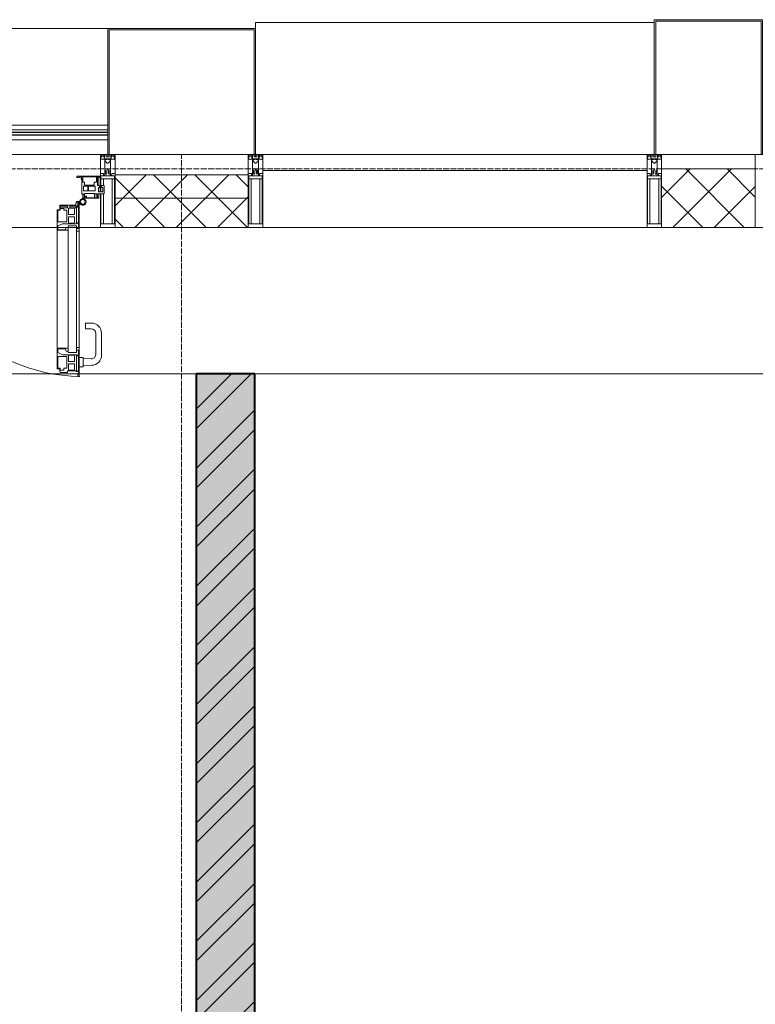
# Model space of a CAD drawing. Header units: millimetres. Extents: x 5617 to 143375, y 7718 to 186221.
# Tile 59 of 106: x 49053 to 51566, y 30247 to 33610. Entities that reach past the tile are written whole.
import ezdxf

# ---------------------------------------------------------------- set-up
doc = ezdxf.new("R2010")
doc.units = ezdxf.units.MM
doc.linetypes.add('ADSK_Линия сетки', pattern=[25, 20, -2.5, 0, -2.5])
doc.linetypes.add('Линия сетки', pattern=[25, 20, -2.5, 0, -2.5])
for name, color, linetype, lineweight in [('Двери', 7, 'Continuous', 18), ('Импосты витража', 7, 'Continuous', 18), ('Колонны', 7, 'Continuous', 18), ('Ограждение', 7, 'Continuous', 18), ('Оси', 7, 'Continuous', 9), ('Панели витража', 7, 'Continuous', 18), ('Перекрытия', 7, 'Continuous', 18), ('Поручни', 7, 'Continuous', 18), ('Стены разрез', 7, 'Continuous', 40), ('Стены штриховка', 7, 'Continuous', 40), ('Элементы узлов', 7, 'Continuous', 18)]:
    doc.layers.add(name, color=color, linetype=linetype, lineweight=lineweight)
pattern_1 = [(45, (0, 0), (-70.71068, 70.71068), []), (135, (0, 0), (-70.71068, -70.71068), [])]

# ---------------------------------------------------------------- blocks, each defined once
blk = doc.blocks.new('135_SLK_K4_AR_rvt-1-МКСС_К4_L08_28_500_')
at = {"layer": 'Стены разрез', "lineweight": 9, "true_color": 0xaaaaaa}
h = blk.add_hatch(dxfattribs=at)
h.set_pattern_fill('FP_1', color=253, style=0, pattern_type=2)
h.set_pattern_definition([(50, (0, 0), (218.62117, -19.1268), [22.86, -251.46]), (355, (0, 0), (-42.29187, 229.2684), [18.288, -201.168]), (100.451, (18.22, -1.6), (176.33107, 210.13963), [19.428, -213.708]), (46.184, (0, 60.96), (325.29495, -50.45164), [34.29, -377.19]), (96.636, (27.1, 56.76), (284.883, 296.9127), [29.142, -320.562]), (351.184, (0, 60.96), (284.8858, 296.9107), [27.432, -301.752]), (21, (30.48, 45.72), (181.93753, -122.71832), [22.86, -251.46]), (326, (30.48, 45.72), (74.16223, 221.0262), [18.288, -201.168]), (71.451, (45.64, 35.5), (256.10035, 98.30526), [19.428, -213.708]), (37.5, (0, 0), (3.70639, 101.465895), [3.353, -195.377, 3.353, -200.863, -201.93]), (37.5, (0, 0), (3.70639, 101.465895), [-402.946, 3.353, -198.577]), (7.5, (0, 0), (80.18358, 120.21653), [3.353, -113.081, 3.353, -190.805, -76.962]), (7.5, (0, 0), (80.18358, 120.21653), [-310.591, 3.353, -73.609]), (327.5, (-67.97, 0), (162.708646, -6.87497), [3.353, -72.847, 3.353, -234.391, -315.468]), (327.5, (-67.97, 0), (162.708646, -6.87497), [-313.944, 3.353, -312.115]), (317.5, (-98.45, 0), (177.75468, 30.51183), [3.353, -95.707, 3.353, -154.534, -224.028]), (317.5, (-98.45, 0), (177.75468, 30.51183), [-256.946, 3.353, -220.675])])
h.paths.add_polyline_path([(108000, 26400), (108200, 26400), (108200, 32400), (108000, 32400), (108000, 26543.2)])
h = blk.add_hatch(dxfattribs=at)
h.set_pattern_fill('FP_2', color=253, style=0, pattern_type=2)
h.set_pattern_definition([(45, (0, 0), (-101.02788, 101.02788), []), (45, (67.35, 0), (-101.02788, 101.02788), [])])
h.paths.add_polyline_path([(108000, 26400), (108200, 26400), (108200, 32400), (108000, 32400), (108000, 26543.2)])
at = {"layer": 'Перекрытия', "color": 253, "true_color": 0xaaaaaa}
for p, q in [((107594.9, 32400), (106437.6, 32400)), ((107597.9, 32400), (107595.8, 32400)), ((108000, 32400), (107600, 32400)), ((110032.5, 32400), (108200, 32400))]:
    blk.add_line(p, q, dxfattribs=at)
at = {"layer": 'Стены разрез', "color": 253, "true_color": 0xaaaaaa}
for p, q in [((108000, 32400), (108000, 26400)), ((108200, 32400), (108000, 32400)), ((108200, 26400), (108200, 32400))]:
    blk.add_line(p, q, dxfattribs=at)
blk = doc.blocks.new('System Panel - A_PAN_Glass-7513417-МКСС_К4_L08_28_500_')
at = {"layer": 'Панели витража', "color": 253, "lineweight": 5, "true_color": 0xaaaaaa}
for p, q in [((656.25, 0), (-656.25, 0)), ((-656.25, 0), (-656.25, -55)), ((656.25, -55), (656.25, 0)), ((-656.25, -55), (656.25, -55))]:
    blk.add_line(p, q, dxfattribs=at)
blk = doc.blocks.new('Rectangular Mullion - R_StandardFrame_50Wx250H-V80-МКСС_К4_L08_28_500_')
at = {"layer": 'Импосты витража', "color": 253, "lineweight": 5, "true_color": 0xaaaaaa}
blk.add_line((132872.5, 32900), (131560, 32900), dxfattribs=at)
blk = doc.blocks.new('Rectangular Mullion - 50Wx250H-V63-МКСС_К4_L08_28_500_')
at = {"layer": 'Элементы узлов', "color": 253, "lineweight": 5, "true_color": 0xaaaaaa}
for p, q in [((-25, 135.1), (-25, 250)), ((-25, 250), (0, 250)), ((-23, 237.3), (0, 237.3)), ((-23, 237.3), (-23, 135.1)), ((-14.9, 135.1), (-14.9, 237.3)), ((25, 250), (0, 250)), ((23, 237.3), (0, 237.3)), ((14.9, 84), (14.9, 237.3)), ((23, 237.3), (23, 73.6)), ((25, 65.2), (25, 250)), ((-25, 113.4), (-25, 128.4)), ((-25, 65.2), (-25, 110.1)), ((-23, 128.4), (-23, 113.4)), ((-23, 110.1), (-23, 73.6)), ((-14.9, 84), (-14.9, 106.6)), ((0, 84), (-23, 84)), ((-0.5, 73.6), (-23, 73.6)), ((-14, 71.3), (-14, 65.2)), ((-10, 71.3), (-14, 71.3)), ((-10, 53), (-10, 71.3)), ((0, 84), (23, 84)), ((0.5, 73.6), (23, 73.6)), ((10, 71.3), (14, 71.3)), ((10, 53), (10, 71.3)), ((14, 71.3), (14, 65.2)), ((-14, 65.2), (-25, 65.2)), ((-8.7, 53), (-10, 53)), ((-10, 53), (-10, 17)), ((-8.7, 53), (-7, 54.7)), ((-7, 65.2), (-5.9, 67.3)), ((-7, 65.2), (-7, 54.7)), ((-4.1, 67.3), (-5.9, 67.3)), ((-4.1, 67.3), (-2.9, 65.1)), ((-2.9, 65.1), (-2.9, 54.6)), ((-1.3, 53), (-2.9, 54.6)), ((0, 53), (-1.3, 53)), ((0, 53), (1.3, 53)), ((1.3, 53), (2.9, 54.6)), ((4.1, 67.3), (2.9, 65.1)), ((2.9, 65.1), (2.9, 54.6)), ((4.1, 67.3), (5.9, 67.3)), ((7, 65.2), (5.9, 67.3)), ((7, 65.2), (7, 54.7)), ((8.7, 53), (7, 54.7)), ((8.7, 53), (10, 53)), ((10, 53), (10, 17)), ((14, 65.2), (25, 65.2)), ((-23.8, 14.6), (-25, 14.2)), ((-25, 0), (-25, 14.2)), ((-22.3, 17), (-23.8, 17)), ((-23.8, 17), (-23.8, 14.6)), ((-22.5, 10.6), (-23.8, 14.6)), ((-22.5, 10.6), (-23.7, 9.9)), ((-23.7, 1.3), (-23.7, 9.9)), ((-23.7, 1.3), (-11.8, 1.3)), ((-23.2, 10.2), (-22.5, 8)), ((-22.5, 8), (-22.5, 4.5)), ((-21.3, 4.5), (-22.5, 4.5)), ((-22.3, 17), (-22.3, 16)), ((-22.3, 16), (-21.3, 16)), ((-19, 17.6), (-21.3, 16)), ((-21.3, 4.5), (-21.3, 6.5)), ((-21.3, 6.5), (-14.2, 6.5)), ((-18.4, 16.6), (-19, 17.6)), ((-7.4, 16.6), (-18.4, 16.6)), ((-14.2, 6.5), (-14.2, 4.5)), ((-13.2, 4.5), (-14.2, 4.5)), ((-13.2, 4.5), (-12.2, 7.2)), ((-12.7, 7.6), (-11.3, 11.4)), ((-12.7, 7.6), (-11.8, 6.9)), ((-12.2, 9), (-12.2, 14.8)), ((-12.2, 14.8), (0, 14.8)), ((-11.8, 1.3), (-11.8, 6.9)), ((-10.5, 11.2), (-11.3, 11.4)), ((-10.5, 1.5), (-10.5, 11.2)), ((-4.8, 1.5), (-10.5, 1.5)), ((-10, 17), (-7.5, 17)), ((-8.5, 23), (-1.5, 30)), ((-8.5, 18.5), (-8.5, 23)), ((-7.5, 18.5), (-8.5, 18.5)), ((-7.5, 17), (-7.5, 18.5)), ((-7.4, 18), (-7.4, 16.6)), ((-2.6, 18), (-7.4, 18)), ((0, 8), (-4.8, 8)), ((-4.8, 1.5), (-4.8, 8)), ((-2.6, 18), (-2.6, 16.8)), ((-2.6, 16.8), (0, 16.8)), ((-1.5, 30), (0, 30)), ((1.5, 30), (0, 30)), ((2.6, 16.8), (0, 16.8)), ((0, 14.8), (0, 16.8)), ((0, 14.8), (0, 16.8)), ((12.2, 14.8), (0, 14.8)), ((0, 0), (0, 8)), ((0, 8), (4.8, 8)), ((0, 0), (0, 8)), ((8.5, 23), (1.5, 30)), ((2.6, 18), (2.6, 16.8)), ((2.6, 18), (7.4, 18)), ((4.8, 1.5), (4.8, 8)), ((4.8, 1.5), (10.5, 1.5)), ((7.4, 18), (7.4, 16.6)), ((7.4, 16.6), (18.4, 16.6)), ((7.5, 18.5), (8.5, 18.5)), ((7.5, 17), (7.5, 18.5)), ((10, 17), (7.5, 17)), ((8.5, 18.5), (8.5, 23)), ((10.5, 11.2), (11.3, 11.4)), ((10.5, 1.5), (10.5, 11.2)), ((12.7, 7.6), (11.3, 11.4)), ((12.7, 7.6), (11.8, 6.9)), ((11.8, 1.3), (11.8, 6.9)), ((23.7, 1.3), (11.8, 1.3)), ((12.2, 9), (12.2, 14.8)), ((13.2, 4.5), (12.2, 7.2)), ((13.2, 4.5), (14.2, 4.5)), ((21.3, 6.5), (14.2, 6.5)), ((14.2, 6.5), (14.2, 4.5)), ((18.4, 16.6), (19, 17.6)), ((19, 17.6), (21.3, 16)), ((22.3, 16), (21.3, 16)), ((21.3, 4.5), (21.3, 6.5)), ((21.3, 4.5), (22.5, 4.5)), ((22.3, 17), (22.3, 16)), ((22.3, 17), (23.8, 17)), ((22.5, 10.6), (23.8, 14.6)), ((22.5, 10.6), (23.7, 9.9)), ((23.2, 10.2), (22.5, 8)), ((22.5, 8), (22.5, 4.5)), ((23.7, 1.3), (23.7, 9.9)), ((23.8, 17), (23.8, 14.6)), ((23.8, 14.6), (25, 14.2)), ((25, 0), (25, 14.2)), ((-25, 0), (0, 0)), ((25, 0), (0, 0))]:
    blk.add_line(p, q, dxfattribs=at)
for centre, start, end in [((-0.5, 73.1), 360, 90), ((0.5, 73.1), 90, 180)]:
    blk.add_arc(centre, 0.5, start, end, dxfattribs=at)
blk = doc.blocks.new('Rectangular Mullion - R_StandardFrame_50Wx250H-V77-МКСС_К4_L08_28_500_')
at = {"layer": 'Импосты витража', "color": 253, "lineweight": 5, "true_color": 0xaaaaaa}
for p, q in [((-25, 135.1), (-25, 250)), ((-25, 250), (25, 250)), ((25, 250), (25, 0)), ((-25, 113.4), (-25, 128.4)), ((-25, 0), (-25, 110.1)), ((0, 0), (-25, 0)), ((25, 0), (5, 0))]:
    blk.add_line(p, q, dxfattribs=at)
blk = doc.blocks.new('Rectangular Mullion - 50Wx250H-2623690-МКСС_К4_L08_28_500_')
at = {"layer": 'Элементы узлов', "color": 253, "lineweight": 5, "true_color": 0xaaaaaa}
for p, q in [((-25, 65.2), (-25, 250)), ((-25, 250), (0, 250)), ((-23, 237.3), (0, 237.3)), ((-23, 237.3), (-23, 73.6)), ((-14.9, 84), (-14.9, 237.3)), ((25, 250), (0, 250)), ((23, 237.3), (0, 237.3)), ((14.9, 84), (14.9, 237.3)), ((23, 237.3), (23, 73.6)), ((25, 65.2), (25, 250)), ((0, 84), (-23, 84)), ((-0.5, 73.6), (-23, 73.6)), ((-14, 71.3), (-14, 65.2)), ((-10, 71.3), (-14, 71.3)), ((-10, 53), (-10, 71.3)), ((0, 84), (23, 84)), ((0.5, 73.6), (23, 73.6)), ((10, 71.3), (14, 71.3)), ((10, 53), (10, 71.3)), ((14, 71.3), (14, 65.2)), ((-14, 65.2), (-25, 65.2)), ((-8.7, 53), (-10, 53)), ((-10, 53), (-10, 17)), ((-8.7, 53), (-7, 54.7)), ((-7, 65.2), (-5.9, 67.3)), ((-7, 65.2), (-7, 54.7)), ((-4.1, 67.3), (-5.9, 67.3)), ((-4.1, 67.3), (-2.9, 65.1)), ((-2.9, 65.1), (-2.9, 54.6)), ((-1.3, 53), (-2.9, 54.6)), ((0, 53), (-1.3, 53)), ((0, 53), (1.3, 53)), ((1.3, 53), (2.9, 54.6)), ((4.1, 67.3), (2.9, 65.1)), ((2.9, 65.1), (2.9, 54.6)), ((4.1, 67.3), (5.9, 67.3)), ((7, 65.2), (5.9, 67.3)), ((7, 65.2), (7, 54.7)), ((8.7, 53), (7, 54.7)), ((8.7, 53), (10, 53)), ((10, 53), (10, 17)), ((14, 65.2), (25, 65.2)), ((-23.8, 14.6), (-25, 14.2)), ((-25, 0), (-25, 14.2)), ((-22.3, 17), (-23.8, 17)), ((-23.8, 17), (-23.8, 14.6)), ((-22.5, 10.6), (-23.8, 14.6)), ((-22.5, 10.6), (-23.7, 9.9)), ((-23.7, 1.3), (-23.7, 9.9)), ((-23.7, 1.3), (-11.8, 1.3)), ((-23.2, 10.2), (-22.5, 8)), ((-22.5, 8), (-22.5, 4.5)), ((-21.3, 4.5), (-22.5, 4.5)), ((-22.3, 17), (-22.3, 16)), ((-22.3, 16), (-21.3, 16)), ((-19, 17.6), (-21.3, 16)), ((-21.3, 4.5), (-21.3, 6.5)), ((-21.3, 6.5), (-14.2, 6.5)), ((-18.4, 16.6), (-19, 17.6)), ((-7.4, 16.6), (-18.4, 16.6)), ((-14.2, 6.5), (-14.2, 4.5)), ((-13.2, 4.5), (-14.2, 4.5)), ((-13.2, 4.5), (-12.2, 7.2)), ((-12.7, 7.6), (-11.3, 11.4)), ((-12.7, 7.6), (-11.8, 6.9)), ((-12.2, 9), (-12.2, 14.8)), ((-12.2, 14.8), (0, 14.8)), ((-11.8, 1.3), (-11.8, 6.9)), ((-10.5, 11.2), (-11.3, 11.4)), ((-10.5, 1.5), (-10.5, 11.2)), ((-4.8, 1.5), (-10.5, 1.5)), ((-10, 17), (-7.5, 17)), ((-8.5, 23), (-1.5, 30)), ((-8.5, 18.5), (-8.5, 23)), ((-7.5, 18.5), (-8.5, 18.5)), ((-7.5, 17), (-7.5, 18.5)), ((-7.4, 18), (-7.4, 16.6)), ((-2.6, 18), (-7.4, 18)), ((0, 8), (-4.8, 8)), ((-4.8, 1.5), (-4.8, 8)), ((-2.6, 18), (-2.6, 16.8)), ((-2.6, 16.8), (0, 16.8)), ((-1.5, 30), (0, 30)), ((1.5, 30), (0, 30)), ((2.6, 16.8), (0, 16.8)), ((0, 14.8), (0, 16.8)), ((0, 14.8), (0, 16.8)), ((12.2, 14.8), (0, 14.8)), ((0, 0), (0, 8)), ((0, 8), (4.8, 8)), ((0, 0), (0, 8)), ((8.5, 23), (1.5, 30)), ((2.6, 18), (2.6, 16.8)), ((2.6, 18), (7.4, 18)), ((4.8, 1.5), (4.8, 8)), ((4.8, 1.5), (10.5, 1.5)), ((7.4, 18), (7.4, 16.6)), ((7.4, 16.6), (18.4, 16.6)), ((7.5, 18.5), (8.5, 18.5)), ((7.5, 17), (7.5, 18.5)), ((10, 17), (7.5, 17)), ((8.5, 18.5), (8.5, 23)), ((10.5, 11.2), (11.3, 11.4)), ((10.5, 1.5), (10.5, 11.2)), ((12.7, 7.6), (11.3, 11.4)), ((12.7, 7.6), (11.8, 6.9)), ((11.8, 1.3), (11.8, 6.9)), ((23.7, 1.3), (11.8, 1.3)), ((12.2, 9), (12.2, 14.8)), ((13.2, 4.5), (12.2, 7.2)), ((13.2, 4.5), (14.2, 4.5)), ((21.3, 6.5), (14.2, 6.5)), ((14.2, 6.5), (14.2, 4.5)), ((18.4, 16.6), (19, 17.6)), ((19, 17.6), (21.3, 16)), ((22.3, 16), (21.3, 16)), ((21.3, 4.5), (21.3, 6.5)), ((21.3, 4.5), (22.5, 4.5)), ((22.3, 17), (22.3, 16)), ((22.3, 17), (23.8, 17)), ((22.5, 10.6), (23.8, 14.6)), ((22.5, 10.6), (23.7, 9.9)), ((23.2, 10.2), (22.5, 8)), ((22.5, 8), (22.5, 4.5)), ((23.7, 1.3), (23.7, 9.9)), ((23.8, 17), (23.8, 14.6)), ((23.8, 14.6), (25, 14.2)), ((25, 0), (25, 14.2)), ((-25, 0), (0, 0)), ((25, 0), (0, 0))]:
    blk.add_line(p, q, dxfattribs=at)
for centre, start, end in [((-0.5, 73.1), 360, 90), ((0.5, 73.1), 90, 180)]:
    blk.add_arc(centre, 0.5, start, end, dxfattribs=at)
blk = doc.blocks.new('Rectangular Mullion - R_StandardFrame_50Wx250H-7511672-МКСС_К4_L08_28_500_')
at = {"layer": 'Импосты витража', "color": 253, "lineweight": 5, "true_color": 0xaaaaaa}
for p, q in [((-25, 0), (-25, 250)), ((-25, 250), (25, 250)), ((25, 250), (25, 0)), ((-5, 0), (-25, 0)), ((25, 0), (0, 0))]:
    blk.add_line(p, q, dxfattribs=at)
blk = doc.blocks.new('Rectangular Mullion - R_StandardFrame_50Wx250H-V79-МКСС_К4_L08_28_500_')
at = {"layer": 'Импосты витража', "color": 253, "lineweight": 5, "true_color": 0xaaaaaa}
for p, q in [((-25, 0), (-25, 250)), ((-25, 250), (25, 250)), ((25, 250), (25, 0)), ((0, 0), (-25, 0)), ((25, 0), (5, 0))]:
    blk.add_line(p, q, dxfattribs=at)
blk = doc.blocks.new('Rectangular Mullion - R_StandardFrame_50Wx250H-V78-МКСС_К4_L08_28_500_')
at = {"layer": 'Импосты витража', "color": 253, "lineweight": 5, "true_color": 0xaaaaaa}
for p, q in [((-25, 0), (-25, 250)), ((-25, 250), (25, 250)), ((25, 250), (25, 135.1)), ((25, 128.4), (25, 113.4)), ((25, 110.1), (25, 0)), ((-5, 0), (-25, 0)), ((25, 0), (0, 0))]:
    blk.add_line(p, q, dxfattribs=at)
blk = doc.blocks.new('A_PAN_ALU_Door_Double - EXT_1_Double_EQ-7513418-МКСС_К4_L08_28_500_')
at = {"layer": 'Двери', "color": 253, "lineweight": 5, "true_color": 0xaaaaaa}
for p, q in [((-575.1, -160.7), (-585.4, -160.7)), ((-583.7, -164.2), (-583.7, -262.2)), ((-581.6, -179.2), (-581.6, -164.2)), ((-581.6, -164.2), (-578.6, -164.2)), ((-578.6, -164.2), (-578.6, -174.5)), ((-575.1, -165.6), (-575.1, -160.7)), ((-572.4, -165.6), (-575.1, -165.6)), ((-572.4, -173.3), (-572.4, -165.6)), ((572.4, -165.6), (575.1, -165.6)), ((572.4, -173.3), (572.4, -165.6)), ((575.1, -160.7), (585.4, -160.7)), ((575.1, -165.6), (575.1, -160.7)), ((581.6, -164.2), (578.6, -164.2)), ((578.6, -164.2), (578.6, -174.5)), ((581.6, -179.2), (581.6, -164.2)), ((583.7, -164.2), (583.7, -262.2)), ((-572.9, -179.2), (-581.6, -179.2)), ((-581.6, -233.4), (-581.6, -180.9)), ((-581.6, -180.9), (-574.6, -180.9)), ((-575.5, -177.5), (-551.3, -177.5)), ((-574.6, -180.9), (-574.6, -233.4)), ((-572.9, -182.2), (-572.9, -179.2)), ((-551.3, -182.2), (-572.9, -182.2)), ((-517.1, -173.3), (-572.4, -173.3)), ((-567.6, -186.7), (-566.1, -184)), ((-567.6, -205.7), (-567.6, -186.7)), ((-566.1, -184), (-547.7, -184)), ((-551.3, -177.5), (-551.3, -182.2)), ((-547.7, -184), (-547.7, -205.7)), ((-543.6, -182.2), (-543.6, -176.7)), ((-543.6, -176.7), (-518.6, -176.7)), ((-518.6, -182.2), (-543.6, -182.2)), ((-541.3, -230.6), (-541.3, -191)), ((-541.3, -191), (-531.2, -191)), ((-531.2, -191), (-531.2, -184.4)), ((-531.2, -184.4), (-518.8, -184.4)), ((-518.8, -184.4), (-518.8, -191)), ((-518.8, -191), (-510.6, -191)), ((-518.6, -176.7), (-518.6, -182.2)), ((-517.1, -189.3), (-517.1, -173.3)), ((-508.2, -189.3), (-517.1, -189.3)), ((-510.6, -191), (-510.6, -230.6)), ((-508.2, -259.2), (-508.2, -189.3)), ((508.2, -189.3), (517.1, -189.3)), ((508.2, -259.2), (508.2, -189.3)), ((510.6, -191), (510.6, -230.6)), ((518.8, -191), (510.6, -191)), ((517.1, -173.3), (572.4, -173.3)), ((517.1, -189.3), (517.1, -173.3)), ((518.6, -176.7), (518.6, -182.2)), ((543.6, -176.7), (518.6, -176.7)), ((518.6, -182.2), (543.6, -182.2)), ((518.8, -184.4), (518.8, -191)), ((531.2, -184.4), (518.8, -184.4)), ((531.2, -191), (531.2, -184.4)), ((541.3, -191), (531.2, -191)), ((541.3, -230.6), (541.3, -191)), ((543.6, -182.2), (543.6, -176.7)), ((547.7, -184), (547.7, -205.7)), ((566.1, -184), (547.7, -184)), ((551.3, -177.5), (551.3, -182.2)), ((575.5, -177.5), (551.3, -177.5)), ((551.3, -182.2), (572.9, -182.2)), ((567.6, -186.7), (566.1, -184)), ((567.6, -205.7), (567.6, -186.7)), ((572.9, -179.2), (581.6, -179.2)), ((572.9, -182.2), (572.9, -179.2)), ((574.6, -180.9), (574.6, -233.4)), ((581.6, -180.9), (574.6, -180.9)), ((581.6, -233.4), (581.6, -180.9)), ((-574.6, -233.4), (-581.6, -233.4)), ((-581.6, -253.1), (-581.6, -235.1)), ((-581.6, -235.1), (-575.4, -235.1)), ((-575.4, -235.1), (-575.4, -237.1)), ((-547.7, -205.7), (-567.6, -205.7)), ((-567.6, -232.6), (-567.6, -213.6)), ((-567.6, -213.6), (-547.7, -213.6)), ((-566.1, -235.3), (-567.6, -232.6)), ((-547.7, -235.3), (-566.1, -235.3)), ((-547.7, -213.6), (-547.7, -235.3)), ((-510.6, -230.6), (-541.3, -230.6)), ((510.6, -230.6), (541.3, -230.6)), ((547.7, -205.7), (567.6, -205.7)), ((567.6, -213.6), (547.7, -213.6)), ((547.7, -213.6), (547.7, -235.3)), ((547.7, -235.3), (566.1, -235.3)), ((566.1, -235.3), (567.6, -232.6)), ((567.6, -232.6), (567.6, -213.6)), ((574.6, -233.4), (581.6, -233.4)), ((575.4, -235.1), (575.4, -237.1)), ((581.6, -235.1), (575.4, -235.1)), ((581.6, -253.1), (581.6, -235.1)), ((-583.7, -244.2), (-583.7, -677.3)), ((-583.7, -262.2), (-574.6, -262.2)), ((-574.6, -253.1), (-581.6, -253.1)), ((-575.4, -237.1), (-526.4, -237.1)), ((-574.6, -244.2), (-546, -244.2)), ((-574.6, -244.2), (-574.6, -677.3)), ((-574.6, -262.2), (-574.6, -253.1)), ((-546, -677.3), (-546, -244.2)), ((-539.3, -249.6), (-546, -249.6)), ((-546, -249.6), (-546, -259.2)), ((-546, -259.2), (-508.2, -259.2)), ((-537.1, -255.7), (-539.3, -249.6)), ((-537.1, -257.7), (-537.1, -255.7)), ((-510.6, -257.7), (-537.1, -257.7)), ((-526.4, -237.1), (-510.6, -244.7)), ((-510.6, -244.7), (-510.6, -257.7)), ((-508.2, -662.3), (-508.2, -259.2)), ((546, -259.2), (508.2, -259.2)), ((508.2, -662.3), (508.2, -259.2)), ((526.4, -237.1), (510.6, -244.7)), ((510.6, -244.7), (510.6, -257.7)), ((510.6, -257.7), (537.1, -257.7)), ((575.4, -237.1), (526.4, -237.1)), ((537.1, -255.7), (539.3, -249.6)), ((537.1, -257.7), (537.1, -255.7)), ((539.3, -249.6), (546, -249.6)), ((546, -677.3), (546, -244.2)), ((574.6, -244.2), (546, -244.2)), ((546, -249.6), (546, -259.2)), ((574.6, -244.2), (574.6, -677.3)), ((574.6, -253.1), (581.6, -253.1)), ((574.6, -262.2), (574.6, -253.1)), ((583.7, -262.2), (574.6, -262.2)), ((583.7, -244.2), (583.7, -677.3)), ((-574.6, -659.3), (-583.7, -659.3)), ((-583.7, -659.3), (-583.7, -758.9)), ((-574.6, -659.3), (-583.7, -659.3)), ((-583.7, -659.3), (-583.7, -758.9)), ((-581.6, -686.5), (-581.6, -668.4)), ((-581.6, -668.4), (-574.6, -668.4)), ((-581.6, -686.5), (-581.6, -668.4)), ((-581.6, -668.4), (-574.6, -668.4)), ((-574.6, -668.4), (-574.6, -659.3)), ((-574.6, -668.4), (-574.6, -659.3)), ((-508.2, -662.3), (-546, -662.3)), ((-546, -662.3), (-546, -672)), ((-508.2, -662.3), (-546, -662.3)), ((-546, -662.3), (-546, -672)), ((-546, -672), (-539.3, -672)), ((-546, -672), (-539.3, -672)), ((-539.3, -672), (-537.1, -665.9)), ((-539.3, -672), (-537.1, -665.9)), ((-537.1, -665.9), (-537.1, -663.8)), ((-537.1, -663.8), (-510.6, -663.8)), ((-537.1, -665.9), (-537.1, -663.8)), ((-537.1, -663.8), (-510.6, -663.8)), ((-510.6, -663.8), (-510.6, -676.8)), ((-510.6, -663.8), (-510.6, -676.8)), ((-508.2, -732.3), (-508.2, -662.3)), ((-508.2, -732.3), (-508.2, -662.3)), ((508.2, -662.3), (546, -662.3)), ((508.2, -732.3), (508.2, -662.3)), ((508.2, -662.3), (546, -662.3)), ((508.2, -732.3), (508.2, -662.3)), ((510.6, -663.8), (510.6, -676.8)), ((537.1, -663.8), (510.6, -663.8)), ((510.6, -663.8), (510.6, -676.8)), ((537.1, -663.8), (510.6, -663.8)), ((537.1, -665.9), (537.1, -663.8)), ((537.1, -665.9), (537.1, -663.8)), ((539.3, -672), (537.1, -665.9)), ((539.3, -672), (537.1, -665.9)), ((546, -672), (539.3, -672)), ((546, -672), (539.3, -672)), ((546, -662.3), (546, -672)), ((546, -662.3), (546, -672)), ((574.6, -659.3), (583.7, -659.3)), ((574.6, -668.4), (574.6, -659.3)), ((574.6, -659.3), (583.7, -659.3)), ((574.6, -668.4), (574.6, -659.3)), ((581.6, -668.4), (574.6, -668.4)), ((581.6, -668.4), (574.6, -668.4)), ((581.6, -686.5), (581.6, -668.4)), ((581.6, -686.5), (581.6, -668.4)), ((583.7, -659.3), (583.7, -758.9)), ((583.7, -659.3), (583.7, -758.9)), ((-575.4, -686.5), (-581.6, -686.5)), ((-575.4, -686.5), (-581.6, -686.5)), ((-581.6, -740.6), (-581.6, -688.2)), ((-581.6, -688.2), (-574.6, -688.2)), ((-581.6, -740.6), (-581.6, -688.2)), ((-581.6, -688.2), (-574.6, -688.2)), ((-526.4, -684.5), (-575.4, -684.5)), ((-575.4, -684.5), (-575.4, -686.5)), ((-526.4, -684.5), (-575.4, -684.5)), ((-575.4, -684.5), (-575.4, -686.5)), ((-574.6, -677.3), (-546, -677.3)), ((-574.6, -688.2), (-574.6, -740.6)), ((-574.6, -688.2), (-574.6, -740.6)), ((-567.6, -688.9), (-566.1, -686.3)), ((-567.6, -688.9), (-566.1, -686.3)), ((-567.6, -708), (-567.6, -688.9)), ((-567.6, -708), (-567.6, -688.9)), ((-566.1, -686.3), (-547.7, -686.3)), ((-566.1, -686.3), (-547.7, -686.3)), ((-547.7, -686.3), (-547.7, -708)), ((-547.7, -686.3), (-547.7, -708)), ((-541.3, -730.5), (-541.3, -691)), ((-541.3, -691), (-510.6, -691)), ((-541.3, -730.5), (-541.3, -691)), ((-541.3, -691), (-510.6, -691)), ((-510.6, -676.8), (-526.4, -684.5)), ((-510.6, -676.8), (-526.4, -684.5)), ((-510.6, -691), (-510.6, -730.6)), ((-510.6, -691), (-510.6, -730.6)), ((510.6, -676.8), (526.4, -684.5)), ((510.6, -676.8), (526.4, -684.5)), ((541.3, -691), (510.6, -691)), ((510.6, -691), (510.6, -730.6)), ((541.3, -691), (510.6, -691)), ((510.6, -691), (510.6, -730.6)), ((526.4, -684.5), (575.4, -684.5)), ((526.4, -684.5), (575.4, -684.5)), ((541.3, -730.5), (541.3, -691)), ((541.3, -730.5), (541.3, -691)), ((574.6, -677.3), (546, -677.3)), ((547.7, -686.3), (547.7, -708)), ((566.1, -686.3), (547.7, -686.3)), ((547.7, -686.3), (547.7, -708)), ((566.1, -686.3), (547.7, -686.3)), ((567.6, -688.9), (566.1, -686.3)), ((567.6, -688.9), (566.1, -686.3)), ((567.6, -708), (567.6, -688.9)), ((567.6, -708), (567.6, -688.9)), ((581.6, -688.2), (574.6, -688.2)), ((574.6, -688.2), (574.6, -740.6)), ((581.6, -688.2), (574.6, -688.2)), ((574.6, -688.2), (574.6, -740.6)), ((575.4, -684.5), (575.4, -686.5)), ((575.4, -684.5), (575.4, -686.5)), ((575.4, -686.5), (581.6, -686.5)), ((575.4, -686.5), (581.6, -686.5)), ((581.6, -740.6), (581.6, -688.2)), ((581.6, -740.6), (581.6, -688.2)), ((-572.9, -742.3), (-572.9, -739.3)), ((-572.9, -739.3), (-543.6, -739.3)), ((-572.9, -742.3), (-572.9, -739.3)), ((-572.9, -739.3), (-543.6, -739.3)), ((-547.7, -708), (-567.6, -708)), ((-547.7, -708), (-567.6, -708)), ((-567.6, -734.8), (-567.6, -715.8)), ((-567.6, -715.8), (-547.7, -715.8)), ((-567.6, -734.8), (-567.6, -715.8)), ((-567.6, -715.8), (-547.7, -715.8)), ((-566.1, -737.5), (-567.6, -734.8)), ((-566.1, -737.5), (-567.6, -734.8)), ((-547.7, -737.5), (-566.1, -737.5)), ((-547.7, -737.5), (-566.1, -737.5)), ((-547.7, -715.8), (-547.7, -737.5)), ((-547.7, -715.8), (-547.7, -737.5)), ((-543.6, -739.3), (-543.6, -744.8)), ((-543.6, -739.3), (-543.6, -744.8)), ((-531.2, -730.5), (-541.3, -730.5)), ((-531.2, -730.5), (-541.3, -730.5)), ((-531.2, -737.1), (-531.2, -730.5)), ((-531.2, -737.1), (-531.2, -730.5)), ((-518.8, -737.1), (-531.2, -737.1)), ((-518.8, -737.1), (-531.2, -737.1)), ((-510.6, -730.6), (-518.8, -730.6)), ((-518.8, -730.6), (-518.8, -737.1)), ((-510.6, -730.6), (-518.8, -730.6)), ((-518.8, -730.6), (-518.8, -737.1)), ((-517.1, -741.8), (-517.1, -732.3)), ((-517.1, -732.3), (-508.2, -732.3)), ((-517.1, -741.8), (-517.1, -732.3)), ((-517.1, -732.3), (-508.2, -732.3)), ((517.1, -732.3), (508.2, -732.3)), ((517.1, -732.3), (508.2, -732.3)), ((510.6, -730.6), (518.8, -730.6)), ((510.6, -730.6), (518.8, -730.6)), ((517.1, -741.8), (517.1, -732.3)), ((517.1, -741.8), (517.1, -732.3)), ((518.8, -730.6), (518.8, -737.1)), ((518.8, -730.6), (518.8, -737.1)), ((518.8, -737.1), (531.2, -737.1)), ((518.8, -737.1), (531.2, -737.1)), ((531.2, -730.5), (541.3, -730.5)), ((531.2, -737.1), (531.2, -730.5)), ((531.2, -730.5), (541.3, -730.5)), ((531.2, -737.1), (531.2, -730.5)), ((543.6, -739.3), (543.6, -744.8)), ((572.9, -739.3), (543.6, -739.3)), ((543.6, -739.3), (543.6, -744.8)), ((572.9, -739.3), (543.6, -739.3)), ((547.7, -708), (567.6, -708)), ((547.7, -708), (567.6, -708)), ((567.6, -715.8), (547.7, -715.8)), ((547.7, -715.8), (547.7, -737.5)), ((567.6, -715.8), (547.7, -715.8)), ((547.7, -715.8), (547.7, -737.5)), ((547.7, -737.5), (566.1, -737.5)), ((547.7, -737.5), (566.1, -737.5)), ((566.1, -737.5), (567.6, -734.8)), ((566.1, -737.5), (567.6, -734.8)), ((567.6, -734.8), (567.6, -715.8)), ((567.6, -734.8), (567.6, -715.8)), ((572.9, -742.3), (572.9, -739.3)), ((572.9, -742.3), (572.9, -739.3)), ((-583.7, -758.9), (-578.6, -758.9)), ((-583.7, -758.9), (-578.6, -758.9)), ((-574.6, -740.6), (-581.6, -740.6)), ((-574.6, -740.6), (-581.6, -740.6)), ((-581.6, -750.3), (-581.6, -742.3)), ((-581.6, -742.3), (-572.9, -742.3)), ((-581.6, -750.3), (-581.6, -742.3)), ((-581.6, -742.3), (-572.9, -742.3)), ((-579.8, -750.3), (-581.6, -750.3)), ((-579.8, -750.3), (-581.6, -750.3)), ((-578.6, -748.9), (-579.8, -748.9)), ((-579.8, -748.9), (-579.8, -750.3)), ((-578.6, -748.9), (-579.8, -748.9)), ((-579.8, -748.9), (-579.8, -750.3)), ((-578.6, -758.9), (-578.6, -748.9)), ((-578.6, -758.9), (-578.6, -748.9)), ((-543.6, -744.8), (-518.6, -744.8)), ((-543.6, -744.8), (-518.6, -744.8)), ((-518.6, -744.8), (-518.6, -741.8)), ((-518.6, -741.8), (-517.1, -741.8)), ((-518.6, -744.8), (-518.6, -741.8)), ((-518.6, -741.8), (-517.1, -741.8)), ((518.6, -741.8), (517.1, -741.8)), ((518.6, -741.8), (517.1, -741.8)), ((518.6, -744.8), (518.6, -741.8)), ((518.6, -744.8), (518.6, -741.8)), ((543.6, -744.8), (518.6, -744.8)), ((543.6, -744.8), (518.6, -744.8)), ((581.6, -742.3), (572.9, -742.3)), ((581.6, -742.3), (572.9, -742.3)), ((574.6, -740.6), (581.6, -740.6)), ((574.6, -740.6), (581.6, -740.6)), ((578.6, -748.9), (579.8, -748.9)), ((578.6, -758.9), (578.6, -748.9)), ((578.6, -748.9), (579.8, -748.9)), ((578.6, -758.9), (578.6, -748.9)), ((583.7, -758.9), (578.6, -758.9)), ((583.7, -758.9), (578.6, -758.9)), ((579.8, -748.9), (579.8, -750.3)), ((579.8, -748.9), (579.8, -750.3)), ((579.8, -750.3), (581.6, -750.3)), ((579.8, -750.3), (581.6, -750.3)), ((581.6, -750.3), (581.6, -742.3)), ((581.6, -750.3), (581.6, -742.3))]:
    blk.add_line(p, q, dxfattribs=at)
at = {"layer": 'Двери', "lineweight": 5}
for p, q in [((-625.1, -576.5), (-605.1, -576.5)), ((-605.1, -596.5), (-625.1, -596.5)), ((-605.1, -576.5), (-605.1, -596.5)), ((625.1, -576.5), (605.1, -576.5)), ((605.1, -576.5), (605.1, -596.5)), ((605.1, -596.5), (625.1, -596.5)), ((-660.1, -685.7), (-660.1, -611.5)), ((-640.1, -611.5), (-640.1, -683.8)), ((640.1, -611.5), (640.1, -683.8)), ((660.1, -685.7), (660.1, -611.5)), ((-624.5, -698.8), (-597.6, -697.7)), ((-597.6, -723.5), (-597.6, -696)), ((-595.1, -693.5), (-583.6, -693.5)), ((595.1, -693.5), (583.6, -693.5)), ((597.6, -723.5), (597.6, -696)), ((624.5, -698.8), (597.6, -697.7)), ((-597.6, -721.7), (-626.4, -720.7)), ((-583.6, -726), (-595.1, -726)), ((583.6, -726), (595.1, -726)), ((597.6, -721.7), (626.4, -720.7))]:
    blk.add_line(p, q, dxfattribs=at)
at = {"layer": 'Двери', "color": 253, "lineweight": 5, "true_color": 0xaaaaaa}
for centre, radius, start, end in [((-596.2, -162.7), 11, 9.9716, 343.953), ((-596.2, -162.6), 8, 90, 270), ((-596.2, -162.6), 8, 270, 90), ((-583.7, -166.3), 2.03, 90, 163.9279), ((583.7, -166.3), 2.03, 16.0721, 90), ((596.2, -162.7), 11, 196.047, 170.0284), ((596.2, -162.6), 8, 90, 270), ((596.2, -162.6), 8, 270, 90), ((-575.5, -174.5), 3, 180, 270), ((575.5, -174.5), 3, 270, 0)]:
    blk.add_arc(centre, radius, start, end, dxfattribs=at)
at = {"layer": 'Двери', "color": 254, "lineweight": 5, "true_color": 0xd4d4d4}
for centre, start, end in [((-596.2, -162.6), 270.9387, 0.704), ((596.2, -162.6), 179.296, 269.0613)]:
    blk.add_arc(centre, 596.2, start, end, dxfattribs=at)
at = {"layer": 'Двери', "lineweight": 5}
for centre, radius, start, end in [((-625.1, -611.5), 35, 90, 180), ((-625.1, -611.5), 15, 90, 180), ((625.1, -611.5), 35, 0, 90), ((625.1, -611.5), 15, 0, 90), ((-625.1, -685.7), 35, 180, 267.8055), ((-625.1, -683.8), 15, 180, 272.1944), ((-595.1, -696), 2.5, 90, 180), ((595.1, -696), 2.5, 0, 90), ((625.1, -683.8), 15, 267.8056, 0), ((625.1, -685.7), 35, 272.1945, 0), ((-595.1, -723.5), 2.5, 180, 270), ((595.1, -723.5), 2.5, 270, 0)]:
    blk.add_arc(centre, radius, start, end, dxfattribs=at)
at = {"layer": 'Панели витража', "color": 253, "lineweight": 5, "true_color": 0xaaaaaa}
for p, q in [((-654.3, -79.5), (-654.3, -74.5)), ((-654.3, -74.5), (-575.3, -74.5)), ((-652.8, -79.5), (-654.3, -79.5)), ((-652.8, -76.7), (-652.8, -79.5)), ((-646.3, -76.7), (-652.8, -76.7)), ((-651.2, -76.7), (-651.2, -106.6)), ((-646.3, -106.6), (-646.3, -76.7)), ((-592, -76.3), (-642.4, -76.3)), ((-642.4, -76.3), (-642.4, -95.5)), ((-642.4, -95.5), (-635.3, -95.5)), ((-635.3, -95.5), (-635.3, -105)), ((-602.1, -95.5), (-595.8, -95.5)), ((-602.1, -105), (-602.1, -95.5)), ((-596.2, -95.5), (-596.2, -76.2)), ((-595.8, -89), (-595, -88.2)), ((-595.8, -95.5), (-595.8, -89)), ((-595, -83.1), (-592, -83.1)), ((-595, -88.2), (-595, -83.1)), ((-593.3, -84.8), (-593.3, -136.5)), ((-590.3, -84.8), (-593.3, -84.8)), ((-592, -83.1), (-592, -76.3)), ((-590.3, -76.5), (-590.3, -84.8)), ((-583.9, -76.5), (-590.3, -76.5)), ((-583.9, -79.5), (-583.9, -76.5)), ((-575.3, -79.5), (-583.9, -79.5)), ((-575.3, -74.5), (-575.3, -79.5)), ((575.3, -74.5), (654.3, -74.5)), ((575.3, -79.5), (575.3, -74.5)), ((583.9, -79.5), (575.3, -79.5)), ((583.9, -76.5), (583.9, -79.5)), ((590.3, -76.5), (583.9, -76.5)), ((590.3, -84.8), (590.3, -76.5)), ((593.3, -84.8), (590.3, -84.8)), ((592, -76.3), (592, -83.1)), ((642.4, -76.3), (592, -76.3)), ((592, -83.1), (595, -83.1)), ((593.3, -136.5), (593.3, -84.8)), ((595, -83.1), (595, -88.2)), ((595, -88.2), (595.8, -89)), ((595.8, -89), (595.8, -95.5)), ((595.8, -95.5), (602.1, -95.5)), ((596.2, -76.2), (596.2, -95.5)), ((602.1, -95.5), (602.1, -105)), ((635.3, -95.5), (642.4, -95.5)), ((635.3, -105), (635.3, -95.5)), ((642.4, -95.5), (642.4, -76.3)), ((646.3, -76.7), (646.3, -106.6)), ((652.8, -76.7), (646.3, -76.7)), ((651.2, -106.6), (651.2, -76.7)), ((652.8, -79.5), (652.8, -76.7)), ((654.3, -79.5), (652.8, -79.5)), ((654.3, -74.5), (654.3, -79.5)), ((-669.2, -106.6), (-660.2, -106.6)), ((-669.2, -135.1), (-669.2, -106.6)), ((-664.2, -113.4), (-664.2, -128.4)), ((-649.2, -113.4), (-664.2, -113.4)), ((-664.2, -128.4), (-649.2, -128.4)), ((-660.2, -106.6), (-660.2, -110.1)), ((-660.2, -110.1), (-653.3, -110.1)), ((-653.3, -106.6), (-646.3, -106.6)), ((-653.3, -110.1), (-653.3, -106.6)), ((-651.2, -113.4), (-651.2, -128.4)), ((-649.2, -128.4), (-649.2, -113.4)), ((-644.3, -134.5), (-644.3, -148.2)), ((-637.3, -134.5), (-644.3, -134.5)), ((-637.8, -108.8), (-637.8, -125)), ((-615.2, -108.8), (-637.8, -108.8)), ((-637.8, -125), (-615.2, -125)), ((-637.3, -148.2), (-637.3, -134.5)), ((-635.9, -134.2), (-635.9, -148.4)), ((-601.9, -134.2), (-635.9, -134.2)), ((-635.3, -105), (-602.1, -105)), ((-615.2, -125), (-615.2, -108.8)), ((-613, -108.8), (-613, -125)), ((-598.7, -108.8), (-613, -108.8)), ((-613, -125), (-598.7, -125)), ((-601.9, -142.8), (-601.9, -134.2)), ((-598.7, -125), (-598.7, -108.8)), ((598.7, -108.8), (598.7, -125)), ((613, -108.8), (598.7, -108.8)), ((598.7, -125), (613, -125)), ((635.9, -134.2), (601.9, -134.2)), ((601.9, -134.2), (601.9, -142.8)), ((602.1, -105), (635.3, -105)), ((613, -125), (613, -108.8)), ((615.2, -108.8), (615.2, -125)), ((637.8, -108.8), (615.2, -108.8)), ((615.2, -125), (637.8, -125)), ((635.9, -148.4), (635.9, -134.2)), ((637.3, -134.5), (637.3, -148.2)), ((644.3, -134.5), (637.3, -134.5)), ((637.8, -125), (637.8, -108.8)), ((644.3, -148.2), (644.3, -134.5)), ((646.3, -106.6), (653.3, -106.6)), ((649.2, -113.4), (649.2, -128.4)), ((664.2, -113.4), (649.2, -113.4)), ((649.2, -128.4), (664.2, -128.4)), ((651.2, -128.4), (651.2, -113.4)), ((653.3, -106.6), (653.3, -110.1)), ((653.3, -110.1), (660.2, -110.1)), ((660.2, -106.6), (669.2, -106.6)), ((660.2, -110.1), (660.2, -106.6)), ((664.2, -128.4), (664.2, -113.4)), ((669.2, -106.6), (669.2, -135.1)), ((-645.9, -135.1), (-669.2, -135.1)), ((-651.2, -135.1), (-651.2, -148.5)), ((-651.2, -148.5), (-645.9, -148.5)), ((-651.2, -150), (-651.2, -148.5)), ((-600.3, -150), (-651.2, -150)), ((-645.9, -148.5), (-645.9, -135.1)), ((-644.3, -148.2), (-637.3, -148.2)), ((-635.9, -148.4), (-608.9, -148.4)), ((-608.9, -142.8), (-601.9, -142.8)), ((-608.9, -148.4), (-608.9, -142.8)), ((-607.5, -144.4), (-607.5, -148.7)), ((-601.5, -144.4), (-607.5, -144.4)), ((-607.5, -148.7), (-601.5, -148.7)), ((-601.5, -148.7), (-601.5, -144.4)), ((-600.3, -136.5), (-600.3, -150)), ((-593.3, -136.5), (-600.3, -136.5)), ((-600.3, -150), (-596.2, -150)), ((-596.2, -150), (-596.2, -136.5)), ((600.3, -136.5), (593.3, -136.5)), ((596.2, -136.5), (596.2, -150)), ((596.2, -150), (600.3, -150)), ((600.3, -150), (600.3, -136.5)), ((651.2, -150), (600.3, -150)), ((601.5, -144.4), (601.5, -148.7)), ((607.5, -144.4), (601.5, -144.4)), ((601.5, -148.7), (607.5, -148.7)), ((601.9, -142.8), (608.9, -142.8)), ((607.5, -148.7), (607.5, -144.4)), ((608.9, -142.8), (608.9, -148.4)), ((608.9, -148.4), (635.9, -148.4)), ((637.3, -148.2), (644.3, -148.2)), ((645.9, -135.1), (645.9, -148.5)), ((669.2, -135.1), (645.9, -135.1)), ((645.9, -148.5), (651.2, -148.5)), ((651.2, -148.5), (651.2, -135.1)), ((651.2, -148.5), (651.2, -150))]:
    blk.add_line(p, q, dxfattribs=at)
blk = doc.blocks.new('Rectangular Mullion - R_StandardFrame_50Wx250H-5816490-МКСС_К4_L08_28_500_')
at = {"layer": 'Импосты витража', "color": 253, "lineweight": 5, "true_color": 0xaaaaaa}
for p, q in [((134740, 33150), (133427.5, 33150)), ((133500, 32900), (133427.5, 32900)), ((133537.8, 32900), (133502.1, 32900)), ((133573.2, 32900), (133544.6, 32900)), ((134592, 32900), (133575.5, 32900)), ((134622.9, 32900), (134594.3, 32900)), ((134665.4, 32900), (134629.7, 32900)), ((134740, 32900), (134667.5, 32900))]:
    blk.add_line(p, q, dxfattribs=at)
blk = doc.blocks.new('Ограждение - Ограждение-5915699-МКСС_К4_L08_28_500_')
at = {"layer": 'Поручни', "color": 253, "lineweight": 5, "true_color": 0xaaaaaa}
for p, q in [((24947.5, 17850), (23585, 17850)), ((24947.5, 17834), (23585, 17834)), ((24947.5, 17833.5), (23585, 17833.5)), ((24947.5, 17825.5), (23585, 17825.5)), ((24947.5, 17824.5), (23585, 17824.5)), ((24947.5, 17816.5), (23585, 17816.5)), ((24947.5, 17816), (23585, 17816)), ((23585, 17800), (24947.5, 17800))]:
    blk.add_line(p, q, dxfattribs=at)
blk = doc.blocks.new('A_SLK_PAN_Type1 - Прямой тип панели-6538092-МКСС_К4_L08_28_500_')
at = {"layer": 'Колонны', "lineweight": 5}
for p, q in [((-247.5, 0), (-252.5, 0)), ((-252.5, 0), (-252.5, -430)), ((-247.5, -425), (-247.5, 0)), ((227.5, 0), (-227.5, 0)), ((247.5, 0), (247.5, -425)), ((252.5, 0), (247.5, 0)), ((252.5, -430), (252.5, 0)), ((-252.5, -430), (252.5, -430)), ((247.5, -425), (-247.5, -425))]:
    blk.add_line(p, q, dxfattribs=at)
blk = doc.blocks.new('A_SLK_PAN_Type1 - Прямой тип панели-6538089-МКСС_К4_L08_28_500_')
at = {"layer": 'Колонны', "lineweight": 5}
for p, q in [((-180, 0), (-185, 0)), ((-185, 0), (-185, -460)), ((-180, -455), (-180, 0)), ((160, 0), (-160, 0)), ((180, 0), (180, -455)), ((185, 0), (180, 0)), ((185, -460), (185, 0)), ((-185, -460), (185, -460)), ((180, -455), (-180, -455))]:
    blk.add_line(p, q, dxfattribs=at)
blk = doc.blocks.new('A_OGR_PAN_Отлив - A_OGR_PAN_Отлив-6265509-МКСС_К4_L08_28_500_')
at = {"layer": 'Колонны', "color": 253, "lineweight": 5, "true_color": 0xaaaaaa}
for p in [(681.25, 450), (-681.25, 430)]:
    blk.add_line(p, (-681.25, 450), dxfattribs=at)
blk = doc.blocks.new('A_OGR_PAN_Отлив - A_OGR_PAN_Отлив-V92-МКСС_К4_L08_28_500_')
at = {"layer": 'Колонны', "color": 253, "lineweight": 5, "true_color": 0xaaaaaa}
for p in [(681.25, 430), (-681.25, 400)]:
    blk.add_line(p, (-681.25, 430), dxfattribs=at)
blk = doc.blocks.new('135_SLK_K4_AR_FCD_rvt-1-МКСС_К4_L08_28_500_')
at = {"layer": 'Стены разрез', "lineweight": 5, "true_color": 0xaaaaaa}
h = blk.add_hatch(dxfattribs=at)
h.set_pattern_fill('FP_4', color=253, style=0, pattern_type=2)
h.set_pattern_definition(pattern_1)
h.paths.add_polyline_path([(109910, 32900), (109910, 33100), (109590, 33100), (109590, 32900), (109885.7, 32900)])
h = blk.add_hatch(dxfattribs=at)
h.set_pattern_fill('FP_4', color=253, style=0, pattern_type=2)
h.set_pattern_definition(pattern_1)
h.paths.add_polyline_path([(108177.5, 33000), (108177.5, 33080), (107722.5, 33080), (107722.5, 33000), (107905.7, 33000)])
h = blk.add_hatch(dxfattribs=at)
h.set_pattern_fill('FP_4', color=253, style=0, pattern_type=2)
h.set_pattern_definition(pattern_1)
h.paths.add_polyline_path([(108177.5, 32900), (108177.5, 33000), (107722.5, 33000), (107722.5, 32900), (107905.7, 32900)])
at = {"layer": 'Стены разрез', "color": 253, "lineweight": 9, "true_color": 0xaaaaaa}
for p, q in [((109910, 33100), (109590, 33100)), ((109590, 33100), (109590, 32900)), ((109910, 32900), (109910, 33100)), ((108177.5, 33080), (107722.5, 33080)), ((107722.5, 33080), (107722.5, 32900)), ((108177.5, 32900), (108177.5, 33080)), ((107722.5, 32900), (108177.5, 32900)), ((109590, 32900), (109910, 32900))]:
    blk.add_line(p, q, dxfattribs=at)
at = {"layer": 'Стены штриховка', "color": 253, "lineweight": 9, "true_color": 0xaaaaaa}
blk.add_line((108177.5, 33000), (107722.5, 33000), dxfattribs=at)
at = {"layer": 'Импосты витража', "color": 253, "lineweight": 5, "true_color": 0xaaaaaa}
for name, p in [('Rectangular Mullion - R_StandardFrame_50Wx250H-5816490-МКСС_К4_L08_28_500_', (-27067.5, 0)), ('Rectangular Mullion - R_StandardFrame_50Wx250H-V80-МКСС_К4_L08_28_500_', (-23332.5, 0))]:
    blk.add_blockref(name, p, dxfattribs=at)
at = {"layer": 'Импосты витража', "color": 253, "lineweight": 5, "true_color": 0xaaaaaa, "extrusion": (0, 0, -1), "rotation": 180}
for name, p in [('Rectangular Mullion - 50Wx250H-V63-МКСС_К4_L08_28_500_', (-107697.5, 33150)), ('Rectangular Mullion - R_StandardFrame_50Wx250H-V77-МКСС_К4_L08_28_500_', (-107697.5, 33150)), ('Rectangular Mullion - 50Wx250H-2623690-МКСС_К4_L08_28_500_', (-108202.5, 33150)), ('Rectangular Mullion - R_StandardFrame_50Wx250H-7511672-МКСС_К4_L08_28_500_', (-108202.5, 33150)), ('Rectangular Mullion - 50Wx250H-2623690-МКСС_К4_L08_28_500_', (-109565, 33150)), ('Rectangular Mullion - R_StandardFrame_50Wx250H-V79-МКСС_К4_L08_28_500_', (-109565, 33150)), ('Rectangular Mullion - R_StandardFrame_50Wx250H-V78-МКСС_К4_L08_28_500_', (-109935, 33150))]:
    blk.add_blockref(name, p, dxfattribs=at)
at = {"layer": 'Колонны', "color": 253, "lineweight": 5, "true_color": 0xaaaaaa, "rotation": 180}
for name, p in [('A_SLK_PAN_Type1 - Прямой тип панели-6538089-МКСС_К4_L08_28_500_', (109750, 33150)), ('A_SLK_PAN_Type1 - Прямой тип панели-6538092-МКСС_К4_L08_28_500_', (107950, 33150))]:
    blk.add_blockref(name, p, dxfattribs=at)
at = {"layer": 'Колонны', "color": 253, "lineweight": 5, "true_color": 0xaaaaaa}
for name, p in [('A_OGR_PAN_Отлив - A_OGR_PAN_Отлив-V92-МКСС_К4_L08_28_500_', (107016.3, 33150)), ('A_OGR_PAN_Отлив - A_OGR_PAN_Отлив-6265509-МКСС_К4_L08_28_500_', (108883.8, 33150))]:
    blk.add_blockref(name, p, dxfattribs=at)
at = {"layer": 'Ограждение', "color": 253, "lineweight": 5, "true_color": 0xaaaaaa}
blk.add_blockref('Ограждение - Ограждение-5915699-МКСС_К4_L08_28_500_', (82750, 15400), dxfattribs=at)
at = {"layer": 'Панели витража', "color": 253, "lineweight": 5, "true_color": 0xaaaaaa}
for name, p in [('System Panel - A_PAN_Glass-7513417-МКСС_К4_L08_28_500_', (108883.8, 33150)), ('A_PAN_ALU_Door_Double - EXT_1_Double_EQ-7513418-МКСС_К4_L08_28_500_', (107016.3, 33150))]:
    blk.add_blockref(name, p, dxfattribs=at)

msp = doc.modelspace()

# ---------------------------------------------------------------- linework, layer by layer
at = {"layer": 'Оси', "linetype": 'Линия сетки'}
msp.add_line((49606.2, 12025.7), (49606.2, 33150), dxfattribs=at)
at = {"layer": 'Оси', "linetype": 'ADSK_Линия сетки'}
msp.add_line((78406.2, 33100), (26144.7, 33100), dxfattribs=at)

# ---------------------------------------------------------------- block references
at = {"lineweight": 5}
for name in ['135_SLK_K4_AR_FCD_rvt-1-МКСС_К4_L08_28_500_', '135_SLK_K4_AR_rvt-1-МКСС_К4_L08_28_500_']:
    msp.add_blockref(name, (-58343.8, 0), dxfattribs=at)

doc.saveas('drawing.dxf')
